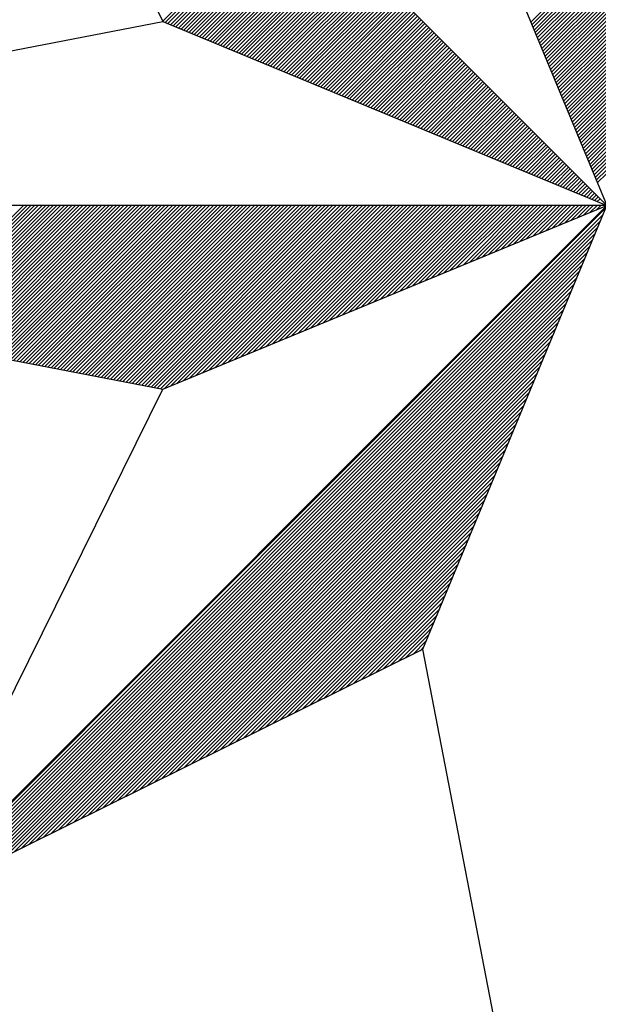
# Model space of a CAD drawing. Header units: metres. Extents: x 183400 to 184400, y 422200 to 427800.
# Tile 164 of 221: x 183967.56 to 183973.72, y 426558.18 to 426568.65. Entities that reach past the tile are written whole.
import ezdxf

# ---------------------------------------------------------------- set-up
doc = ezdxf.new("R2010")
doc.units = ezdxf.units.M
doc.layers.add('N_MK2', color=7, linetype='Continuous')
doc.layers.add('방위표', color=7, linetype='Continuous')

# ---------------------------------------------------------------- blocks, each defined once
blk = doc.blocks.new('N_MK2')
at = {"layer": '방위표', "color": 7, "linetype": 'Continuous'}
blk.add_lwpolyline([(-106.029, 0), (-33.696, -13.958), (0, 0), (-53.049, -53.048), (-13.958, -33.696), (0, 0), (0, -106.029), (13.958, -33.696), (0, 0), (53.048, -53.049), (33.696, -13.958), (0, 0), (106.028, 0), (33.696, 13.958), (0, 0), (53.049, 53.049), (13.958, 33.696), (0, 0), (0, 133.028), (-13.958, 33.696), (0, 0), (-53.049, 53.049), (-33.696, 13.958), (0, 0)], close=True, dxfattribs=at)
for points in [[(-33.707, 13.98), (-23.844, 23.844)], [(-33.52, 13.885), (-23.702, 23.702)], [(-33.32, 13.802), (-23.561, 23.561)], [(-33.12, 13.719), (-23.42, 23.42)], [(-32.92, 13.636), (-23.278, 23.278)], [(-32.72, 13.554), (-23.137, 23.137)], [(-32.52, 13.471), (-22.995, 22.995)], [(-32.32, 13.388), (-22.854, 22.854)], [(-32.12, 13.305), (-22.712, 22.712)], [(-31.92, 13.222), (-22.571, 22.571)], [(-31.72, 13.139), (-22.43, 22.43)], [(-31.52, 13.057), (-22.288, 22.288)], [(-31.32, 12.974), (-22.147, 22.147)], [(-31.12, 12.891), (-22.005, 22.005)], [(-30.92, 12.808), (-21.864, 21.864)], [(-30.72, 12.725), (-21.722, 21.722)], [(-30.52, 12.642), (-21.581, 21.581)], [(-30.32, 12.559), (-21.44, 21.44)], [(-30.12, 12.477), (-21.298, 21.298)], [(-29.92, 12.394), (-21.157, 21.157)], [(-29.72, 12.311), (-21.015, 21.015)], [(-29.52, 12.228), (-20.874, 20.874)], [(-29.32, 12.145), (-20.733, 20.733)], [(-29.12, 12.062), (-20.591, 20.591)], [(-28.92, 11.98), (-20.45, 20.45)], [(-28.72, 11.897), (-20.308, 20.308)], [(-28.52, 11.814), (-20.167, 20.167)], [(-28.32, 11.731), (-20.025, 20.025)], [(-28.12, 11.648), (-19.884, 19.884)], [(-27.92, 11.565), (-19.743, 19.743)], [(-27.72, 11.482), (-19.601, 19.601)], [(-27.52, 11.4), (-19.46, 19.46)], [(-5.766, 13.92), (0, 19.686)], [(-27.32, 11.317), (-19.318, 19.318)], [(-27.12, 11.234), (-19.177, 19.177)], [(-26.92, 11.151), (-19.035, 19.035)], [(-26.72, 11.068), (-18.894, 18.894)], [(-26.52, 10.985), (-18.753, 18.753)], [(-5.683, 13.72), (0, 19.403)], [(-5.6, 13.52), (0, 19.12)], [(-5.518, 13.32), (0, 18.838)], [(-26.32, 10.903), (-18.611, 18.611)], [(-26.12, 10.82), (-18.47, 18.47)], [(-25.92, 10.737), (-18.328, 18.328)], [(-25.72, 10.654), (-18.187, 18.187)], [(-25.52, 10.571), (-18.046, 18.046)], [(-5.435, 13.12), (0, 18.555)], [(-5.352, 12.92), (0, 18.272)], [(-5.269, 12.72), (0, 17.989)], [(-25.32, 10.488), (-17.904, 17.904)], [(-25.12, 10.405), (-17.763, 17.763)], [(-24.92, 10.323), (-17.621, 17.621)], [(-24.72, 10.24), (-17.48, 17.48)], [(-24.52, 10.157), (-17.338, 17.338)], [(-24.32, 10.074), (-17.197, 17.197)], [(-5.186, 12.52), (0, 17.706)], [(-5.103, 12.32), (0, 17.423)], [(-24.12, 9.991), (-17.056, 17.056)], [(-23.92, 9.908), (-16.914, 16.914)], [(-23.72, 9.826), (-16.773, 16.773)], [(-23.52, 9.743), (-16.631, 16.631)], [(-23.32, 9.66), (-16.49, 16.49)], [(-5.021, 12.12), (0, 17.141)], [(-4.938, 11.92), (0, 16.858)], [(-4.855, 11.72), (0, 16.575)], [(-23.12, 9.577), (-16.348, 16.348)], [(-22.92, 9.494), (-16.207, 16.207)], [(-22.72, 9.411), (-16.066, 16.066)], [(-22.52, 9.328), (-15.924, 15.924)], [(-22.32, 9.246), (-15.783, 15.783)], [(-4.772, 11.52), (0, 16.292)], [(-4.689, 11.32), (0, 16.009)], [(-4.606, 11.12), (0, 15.726)], [(-22.12, 9.163), (-15.641, 15.641)], [(-21.92, 9.08), (-15.5, 15.5)], [(-21.72, 8.997), (-15.358, 15.358)], [(-21.52, 8.914), (-15.217, 15.217)], [(-21.32, 8.831), (-15.076, 15.076)], [(-4.523, 10.92), (0, 15.443)], [(-4.441, 10.72), (0, 15.161)], [(-21.12, 8.749), (-14.934, 14.934)], [(-20.92, 8.666), (-14.793, 14.793)], [(-20.72, 8.583), (-14.651, 14.651)], [(-20.52, 8.5), (-14.51, 14.51)], [(-20.32, 8.417), (-14.369, 14.369)], [(-20.12, 8.334), (-14.227, 14.227)], [(-4.358, 10.52), (0, 14.878)], [(-4.275, 10.32), (0, 14.595)], [(-4.192, 10.12), (0, 14.312)], [(-106.029, 0), (-33.696, 13.958)], [(-19.92, 8.251), (-14.086, 14.086)], [(-19.72, 8.169), (-13.944, 13.944)], [(-19.52, 8.086), (-13.803, 13.803)], [(-19.32, 8.003), (-13.661, 13.661)], [(-19.12, 7.92), (-13.52, 13.52)], [(-4.109, 9.92), (0, 14.029)], [(-4.026, 9.72), (0, 13.746)], [(-3.944, 9.52), (0, 13.464)], [(-18.92, 7.837), (-13.379, 13.379)], [(-18.72, 7.754), (-13.237, 13.237)], [(-18.52, 7.672), (-13.096, 13.096)], [(-18.32, 7.589), (-12.954, 12.954)], [(-18.12, 7.506), (-12.813, 12.813)], [(-3.861, 9.32), (0, 13.181)], [(-3.778, 9.12), (0, 12.898)], [(-17.92, 7.423), (-12.671, 12.671)], [(-17.72, 7.34), (-12.53, 12.53)], [(-17.52, 7.257), (-12.389, 12.389)], [(-17.32, 7.174), (-12.247, 12.247)], [(-17.12, 7.092), (-12.106, 12.106)], [(-16.92, 7.009), (-11.964, 11.964)], [(-3.695, 8.92), (0, 12.615)], [(-3.612, 8.72), (0, 12.332)], [(-3.529, 8.52), (0, 12.049)], [(-16.72, 6.926), (-11.823, 11.823)], [(-16.52, 6.843), (-11.682, 11.682)], [(-16.32, 6.76), (-11.54, 11.54)], [(-16.12, 6.677), (-11.399, 11.399)], [(-15.92, 6.595), (-11.257, 11.257)], [(-3.446, 8.32), (0, 11.766)], [(-3.364, 8.12), (0, 11.484)], [(-15.72, 6.512), (-11.116, 11.116)], [(-15.52, 6.429), (-10.974, 10.974)], [(-15.32, 6.346), (-10.833, 10.833)], [(-15.12, 6.263), (-10.692, 10.692)], [(-14.92, 6.18), (-10.55, 10.55)], [(-3.281, 7.92), (0, 11.201)], [(-3.198, 7.72), (0, 10.918)], [(-3.115, 7.52), (0, 10.635)], [(-14.72, 6.098), (-10.409, 10.409)], [(-14.52, 6.015), (-10.267, 10.267)], [(-14.32, 5.932), (-10.126, 10.126)], [(-14.12, 5.849), (-9.984, 9.984)], [(-13.92, 5.766), (-9.843, 9.843)], [(-3.032, 7.32), (0, 10.352)], [(-2.949, 7.12), (0, 10.069)], [(-2.867, 6.92), (0, 9.787)], [(-13.72, 5.683), (-9.702, 9.702)], [(-13.52, 5.6), (-9.56, 9.56)], [(-13.32, 5.518), (-9.419, 9.419)], [(-13.12, 5.435), (-9.277, 9.277)], [(-12.92, 5.352), (-9.136, 9.136)], [(-12.72, 5.269), (-8.995, 8.995)], [(-2.784, 6.72), (0, 9.504)], [(-2.701, 6.52), (0, 9.221)], [(-12.52, 5.186), (-8.853, 8.853)], [(-12.32, 5.103), (-8.712, 8.712)], [(-12.12, 5.021), (-8.57, 8.57)], [(-11.92, 4.938), (-8.429, 8.429)], [(-11.72, 4.855), (-8.287, 8.287)], [(-2.618, 6.32), (0, 8.938)], [(-2.535, 6.12), (0, 8.655)], [(-2.452, 5.92), (0, 8.372)], [(-11.52, 4.772), (-8.146, 8.146)], [(-11.32, 4.689), (-8.005, 8.005)], [(-11.12, 4.606), (-7.863, 7.863)], [(-10.92, 4.523), (-7.722, 7.722)], [(-10.72, 4.441), (-7.58, 7.58)], [(-2.369, 5.72), (0, 8.09)], [(-2.287, 5.52), (0, 7.807)], [(-2.204, 5.32), (0, 7.524)], [(-10.52, 4.358), (-7.439, 7.439)], [(-10.32, 4.275), (-7.297, 7.297)], [(-10.12, 4.192), (-7.156, 7.156)], [(-9.92, 4.109), (-7.015, 7.015)], [(-9.72, 4.026), (-6.873, 6.873)], [(-9.52, 3.944), (-6.732, 6.732)], [(-2.121, 5.12), (0, 7.241)], [(-2.038, 4.92), (0, 6.958)], [(-9.32, 3.861), (-6.59, 6.59)], [(-9.12, 3.778), (-6.449, 6.449)], [(-8.92, 3.695), (-6.308, 6.308)], [(-8.72, 3.612), (-6.166, 6.166)], [(-8.52, 3.529), (-6.025, 6.025)], [(-1.955, 4.72), (0, 6.675)], [(-1.872, 4.52), (0, 6.392)], [(-1.79, 4.32), (0, 6.11)], [(-8.32, 3.446), (-5.883, 5.883)], [(-8.12, 3.364), (-5.742, 5.742)], [(-7.92, 3.281), (-5.6, 5.6)], [(-7.72, 3.198), (-5.459, 5.459)], [(-7.52, 3.115), (-5.318, 5.318)], [(-1.707, 4.12), (0, 5.827)], [(-1.624, 3.92), (0, 5.544)], [(-1.541, 3.72), (0, 5.261)], [(-7.32, 3.032), (-5.176, 5.176)], [(-7.12, 2.949), (-5.035, 5.035)], [(-6.92, 2.867), (-4.893, 4.893)], [(-6.72, 2.784), (-4.752, 4.752)], [(-6.52, 2.701), (-4.61, 4.61)], [(-1.458, 3.52), (0, 4.978)], [(-1.375, 3.32), (0, 4.695)], [(-6.32, 2.618), (-4.469, 4.469)], [(-6.12, 2.535), (-4.328, 4.328)], [(-5.92, 2.452), (-4.186, 4.186)], [(-5.72, 2.369), (-4.045, 4.045)], [(-5.52, 2.287), (-3.903, 3.903)], [(-5.32, 2.204), (-3.762, 3.762)], [(-1.292, 3.12), (0, 4.413)], [(-1.21, 2.92), (0, 4.13)], [(-1.127, 2.72), (0, 3.847)], [(-5.12, 2.121), (-3.62, 3.62)], [(-4.92, 2.038), (-3.479, 3.479)], [(-4.72, 1.955), (-3.338, 3.338)], [(-4.52, 1.872), (-3.196, 3.196)], [(-4.32, 1.79), (-3.055, 3.055)], [(-1.044, 2.52), (0, 3.564)], [(-0.961, 2.32), (0, 3.281)], [(-0.878, 2.12), (0, 2.998)], [(-4.12, 1.707), (-2.913, 2.913)], [(-3.92, 1.624), (-2.772, 2.772)], [(-3.72, 1.541), (-2.631, 2.631)], [(-3.52, 1.458), (-2.489, 2.489)], [(-3.32, 1.375), (-2.348, 2.348)], [(-0.795, 1.92), (0, 2.715)], [(-0.713, 1.72), (0, 2.433)], [(-3.12, 1.292), (-2.206, 2.206)], [(-2.92, 1.21), (-2.065, 2.065)], [(-2.72, 1.127), (-1.923, 1.923)], [(-2.52, 1.044), (-1.782, 1.782)], [(-2.32, 0.961), (-1.641, 1.641)], [(-2.12, 0.878), (-1.499, 1.499)], [(-1.92, 0.795), (-1.358, 1.358)], [(-1.72, 0.713), (-1.216, 1.216)], [(-1.52, 0.63), (-1.075, 1.075)], [(-1.32, 0.547), (-0.933, 0.933)], [(-1.12, 0.464), (-0.792, 0.792)], [(-54.279, -9.986), (-44.293, 0)], [(-54.042, -10.032), (-44.011, 0)], [(-53.805, -10.078), (-43.728, 0)], [(-53.568, -10.123), (-43.445, 0)], [(-53.331, -10.169), (-43.162, 0)], [(-53.094, -10.215), (-42.879, 0)], [(-52.857, -10.261), (-42.596, 0)], [(-52.62, -10.306), (-42.314, 0)], [(-52.383, -10.352), (-42.031, 0)], [(-52.146, -10.398), (-41.748, 0)], [(-51.909, -10.444), (-41.465, 0)], [(-51.671, -10.489), (-41.182, 0)], [(-51.434, -10.535), (-40.899, 0)], [(-51.197, -10.581), (-40.617, 0)], [(-50.96, -10.627), (-40.334, 0)], [(-50.723, -10.672), (-40.051, 0)], [(-50.486, -10.718), (-39.768, 0)], [(-50.249, -10.764), (-39.485, 0)], [(-50.012, -10.81), (-39.202, 0)], [(-49.775, -10.855), (-38.919, 0)], [(-49.538, -10.901), (-38.637, 0)], [(-49.301, -10.947), (-38.354, 0)], [(-49.063, -10.993), (-38.071, 0)], [(-48.826, -11.038), (-37.788, 0)], [(-48.589, -11.084), (-37.505, 0)], [(-48.352, -11.13), (-37.222, 0)], [(-48.115, -11.176), (-36.94, 0)], [(-47.878, -11.221), (-36.657, 0)], [(-47.641, -11.267), (-36.374, 0)], [(-47.404, -11.313), (-36.091, 0)], [(-47.167, -11.359), (-35.808, 0)], [(-46.93, -11.404), (-35.525, 0)], [(-46.693, -11.45), (-35.242, 0)], [(-46.455, -11.496), (-34.96, 0)], [(-46.218, -11.542), (-34.677, 0)], [(-45.981, -11.587), (-34.394, 0)], [(-45.744, -11.633), (-34.111, 0)], [(-45.507, -11.679), (-33.828, 0)], [(-45.27, -11.725), (-33.545, 0)], [(-45.033, -11.77), (-33.263, 0)], [(-44.796, -11.816), (-32.98, 0)], [(-44.559, -11.862), (-32.697, 0)], [(-44.322, -11.908), (-32.414, 0)], [(-44.085, -11.953), (-32.131, 0)], [(-43.847, -11.999), (-31.848, 0)], [(-43.61, -12.045), (-31.566, 0)], [(-43.373, -12.091), (-31.283, 0)], [(-43.136, -12.136), (-31, 0)], [(-42.899, -12.182), (-30.717, 0)], [(-42.662, -12.228), (-30.434, 0)], [(-42.425, -12.274), (-30.151, 0)], [(-42.188, -12.319), (-29.868, 0)], [(-41.951, -12.365), (-29.586, 0)], [(-41.714, -12.411), (-29.303, 0)], [(-41.477, -12.457), (-29.02, 0)], [(-41.239, -12.502), (-28.737, 0)], [(-41.002, -12.548), (-28.454, 0)], [(-40.765, -12.594), (-28.171, 0)], [(-40.528, -12.64), (-27.889, 0)], [(-40.291, -12.685), (-27.606, 0)], [(-40.054, -12.731), (-27.323, 0)], [(-39.817, -12.777), (-27.04, 0)], [(-39.58, -12.823), (-26.757, 0)], [(-39.343, -12.868), (-26.474, 0)], [(-39.106, -12.914), (-26.191, 0)], [(-38.869, -12.96), (-25.909, 0)], [(-38.631, -13.006), (-25.626, 0)], [(-38.394, -13.051), (-25.343, 0)], [(-38.157, -13.097), (-25.06, 0)], [(-37.92, -13.143), (-24.777, 0)], [(-37.683, -13.189), (-24.494, 0)], [(-37.446, -13.234), (-24.212, 0)], [(-37.209, -13.28), (-23.929, 0)], [(-36.972, -13.326), (-23.646, 0)], [(-36.735, -13.372), (-23.363, 0)], [(-36.498, -13.417), (-23.08, 0)], [(-36.261, -13.463), (-22.797, 0)], [(-36.023, -13.509), (-22.515, 0)], [(-35.786, -13.555), (-22.232, 0)], [(-35.549, -13.6), (-21.949, 0)], [(-35.312, -13.646), (-21.666, 0)], [(-35.075, -13.692), (-21.383, 0)], [(-34.838, -13.738), (-21.1, 0)], [(-34.601, -13.783), (-20.817, 0)], [(-34.364, -13.829), (-20.535, 0)], [(-34.127, -13.875), (-20.252, 0)], [(-33.89, -13.921), (-19.969, 0)], [(-33.607, -13.921), (-19.686, 0)], [(-33.125, -13.721), (-19.403, 0)], [(-32.642, -13.521), (-19.12, 0)], [(-32.159, -13.321), (-18.838, 0)], [(-31.676, -13.121), (-18.555, 0)], [(-31.193, -12.921), (-18.272, 0)], [(-30.71, -12.721), (-17.989, 0)], [(-30.227, -12.521), (-17.706, 0)], [(-29.745, -12.321), (-17.423, 0)], [(-29.262, -12.121), (-17.141, 0)], [(-28.779, -11.921), (-16.858, 0)], [(-28.296, -11.721), (-16.575, 0)], [(-27.813, -11.521), (-16.292, 0)], [(-27.33, -11.321), (-16.009, 0)], [(-26.847, -11.121), (-15.726, 0)], [(-26.364, -10.921), (-15.443, 0)], [(-25.882, -10.721), (-15.161, 0)], [(-25.399, -10.521), (-14.878, 0)], [(-24.916, -10.321), (-14.595, 0)], [(-24.433, -10.121), (-14.312, 0)], [(-23.95, -9.921), (-14.029, 0)], [(-23.467, -9.721), (-13.746, 0)], [(-22.984, -9.521), (-13.464, 0)], [(-22.502, -9.321), (-13.181, 0)], [(-22.019, -9.121), (-12.898, 0)], [(-21.536, -8.921), (-12.615, 0)], [(-21.053, -8.721), (-12.332, 0)], [(-20.57, -8.521), (-12.049, 0)], [(-20.087, -8.321), (-11.766, 0)], [(-19.604, -8.121), (-11.484, 0)], [(-19.122, -7.921), (-11.201, 0)], [(-18.639, -7.721), (-10.918, 0)], [(-18.156, -7.521), (-10.635, 0)], [(-17.673, -7.321), (-10.352, 0)], [(-17.19, -7.121), (-10.069, 0)], [(-16.707, -6.921), (-9.787, 0)], [(-16.224, -6.721), (-9.504, 0)], [(-15.742, -6.521), (-9.221, 0)], [(-15.259, -6.321), (-8.938, 0)], [(-14.776, -6.121), (-8.655, 0)], [(-14.293, -5.921), (-8.372, 0)], [(-13.81, -5.721), (-8.09, 0)], [(-13.327, -5.521), (-7.807, 0)], [(-12.844, -5.321), (-7.524, 0)], [(-12.362, -5.121), (-7.241, 0)], [(-11.879, -4.921), (-6.958, 0)], [(-11.396, -4.721), (-6.675, 0)], [(-10.913, -4.521), (-6.392, 0)], [(-10.43, -4.32), (-6.11, 0)], [(-9.947, -4.12), (-5.827, 0)], [(-9.464, -3.92), (-5.544, 0)], [(-8.982, -3.72), (-5.261, 0)], [(-8.499, -3.52), (-4.978, 0)], [(-8.016, -3.32), (-4.695, 0)], [(-7.533, -3.12), (-4.413, 0)], [(-7.05, -2.92), (-4.13, 0)], [(-6.567, -2.72), (-3.847, 0)], [(-6.084, -2.52), (-3.564, 0)], [(-5.602, -2.32), (-3.281, 0)], [(-5.119, -2.12), (-2.998, 0)], [(-4.636, -1.92), (-2.715, 0)], [(-4.153, -1.72), (-2.433, 0)], [(-3.67, -1.52), (-2.15, 0)], [(-3.187, -1.32), (-1.867, 0)], [(-2.704, -1.12), (-1.584, 0)], [(-2.221, -0.92), (-1.301, 0)], [(-1.739, -0.72), (-1.018, 0)], [(-1.256, -0.52), (-0.736, 0)], [(-0.92, 0.381), (-0.651, 0.651)], [(-0.773, -0.32), (-0.453, 0)], [(-0.72, 0.298), (-0.509, 0.509)], [(-52.823, -52.936), (-0.08, -0.193)], [(-52.263, -52.659), (-0.28, -0.676)], [(-51.703, -52.382), (-0.48, -1.159)], [(-51.143, -52.104), (-0.68, -1.641)], [(-50.583, -51.827), (-0.88, -2.124)], [(-50.023, -51.55), (-1.08, -2.607)], [(-49.463, -51.273), (-1.28, -3.09)], [(-48.902, -50.995), (-1.48, -3.573)], [(-48.342, -50.718), (-1.68, -4.056)], [(-47.782, -50.441), (-1.88, -4.539)], [(-47.222, -50.163), (-2.08, -5.021)], [(-46.662, -49.886), (-2.28, -5.504)], [(-46.102, -49.609), (-2.48, -5.987)], [(-45.542, -49.331), (-2.68, -6.47)], [(-44.981, -49.054), (-2.88, -6.953)], [(-44.421, -48.777), (-3.08, -7.436)], [(-43.861, -48.5), (-3.28, -7.919)], [(-43.301, -48.222), (-3.48, -8.401)], [(-42.741, -47.945), (-3.68, -8.884)], [(-42.181, -47.668), (-3.88, -9.367)], [(-41.621, -47.39), (-4.08, -9.85)], [(-41.06, -47.113), (-4.28, -10.333)], [(-40.5, -46.836), (-4.48, -10.816)], [(-39.94, -46.558), (-4.68, -11.299)], [(-39.38, -46.281), (-4.88, -11.781)], [(-38.82, -46.004), (-5.08, -12.264)], [(-38.26, -45.727), (-5.28, -12.747)], [(-37.7, -45.449), (-5.48, -13.23)], [(-53.049, -53.048), (-33.696, -13.958)], [(-37.139, -45.172), (-5.68, -13.713)], [(-36.579, -44.895), (-5.88, -14.196)], [(-36.019, -44.617), (-6.08, -14.679)], [(-35.459, -44.34), (-6.28, -15.161)], [(-34.899, -44.063), (-6.48, -15.644)], [(-34.339, -43.785), (-6.68, -16.127)], [(-33.779, -43.508), (-6.88, -16.61)], [(-33.218, -43.231), (-7.08, -17.093)], [(-32.658, -42.954), (-7.28, -17.576)], [(-32.098, -42.676), (-7.48, -18.059)], [(-31.538, -42.399), (-7.68, -18.541)], [(-30.978, -42.122), (-7.881, -19.024)], [(-30.418, -41.844), (-8.081, -19.507)], [(-29.858, -41.567), (-8.281, -19.99)], [(-29.297, -41.29), (-8.481, -20.473)], [(-28.737, -41.012), (-8.681, -20.956)], [(-28.177, -40.735), (-8.881, -21.439)], [(-27.617, -40.458), (-9.081, -21.922)], [(-27.057, -40.181), (-9.281, -22.404)], [(-26.497, -39.903), (-9.481, -22.887)], [(-25.937, -39.626), (-9.681, -23.37)], [(-25.376, -39.349), (-9.881, -23.853)], [(-24.816, -39.071), (-10.081, -24.336)], [(-24.256, -38.794), (-10.281, -24.819)], [(-23.696, -38.517), (-10.481, -25.302)], [(-23.136, -38.24), (-10.681, -25.784)], [(-22.576, -37.962), (-10.881, -26.267)], [(-22.016, -37.685), (-11.081, -26.75)], [(-21.455, -37.408), (-11.281, -27.233)], [(-20.895, -37.13), (-11.481, -27.716)], [(-20.335, -36.853), (-11.681, -28.199)], [(-19.775, -36.576), (-11.881, -28.682)], [(-19.215, -36.298), (-12.081, -29.164)], [(-18.655, -36.021), (-12.281, -29.647)], [(-18.095, -35.744), (-12.481, -30.13)], [(-17.534, -35.467), (-12.681, -30.613)], [(-16.974, -35.189), (-12.881, -31.096)], [(-16.414, -34.912), (-13.081, -31.579)], [(-15.854, -34.635), (-13.281, -32.062)], [(-15.294, -34.357), (-13.481, -32.544)], [(-14.734, -34.08), (-13.681, -33.027)], [(-14.174, -33.803), (-13.881, -33.51)], [(0, -106.029), (-13.958, -33.696)]]:
    blk.add_lwpolyline(points, dxfattribs=at)

msp = doc.modelspace()

# ---------------------------------------------------------------- block references
at = {"layer": 'N_MK2', "linetype": 'Continuous', "lineweight": 15, "xscale": 0.1399996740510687, "yscale": 0.1399996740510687, "zscale": 0.139999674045}
msp.add_blockref('N_MK2', (183973.805, 426566.673), dxfattribs=at)

doc.saveas('drawing.dxf')
